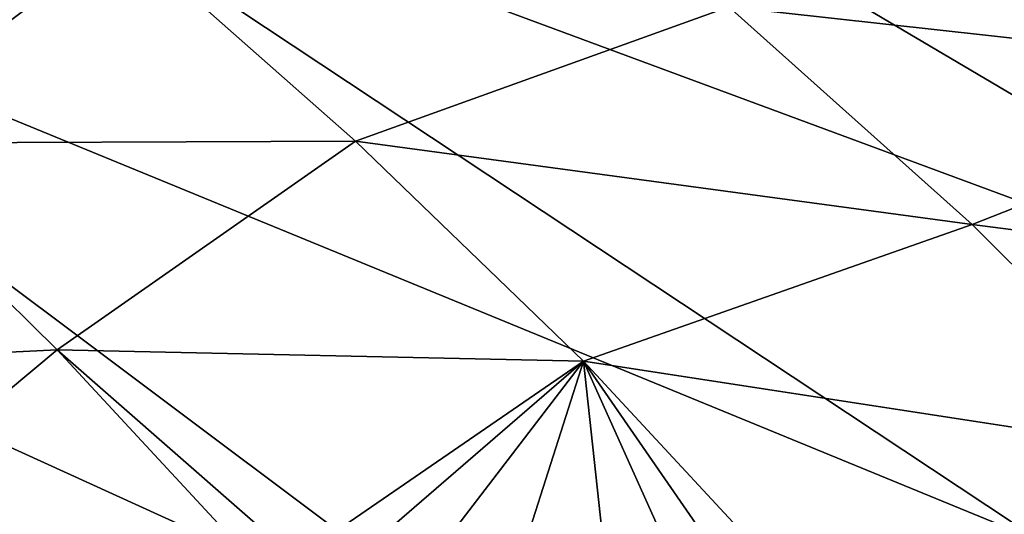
# Model space of a CAD drawing. Header units: metres. Extents: x -92 to 264, y -100 to 50.
# Tile 193 of 256: x 223.07 to 227.66, y -3.24 to -0.94. Entities that reach past the tile are written whole.
import ezdxf

# ---------------------------------------------------------------- set-up
doc = ezdxf.new("R2010")
doc.units = ezdxf.units.M
doc.layers.add('solid_21062050_01', color=7, linetype='CONTINUOUS')

msp = doc.modelspace()

# ---------------------------------------------------------------- linework, layer by layer
at = {"layer": 'solid_21062050_01'}
for points in [[(225.684952, 1.473817, 193.600876), (224.188339, 0.786425, 195.511642), (231.767776, -1.743702, 197.296982)], [(225.684952, 1.473817, 193.600876), (231.767776, -1.743702, 197.296982), (233.429596, -0.854013, 194.824036)], [(224.188339, 0.786425, 195.511642), (222.531616, 0.142606, 197.301392), (229.899811, -2.58512, 199.635849)], [(224.188339, 0.786425, 195.511642), (229.899811, -2.58512, 199.635849), (231.767776, -1.743702, 197.296982)], [(222.531616, 0.142606, 197.301392), (220.725784, -0.453374, 198.958267), (227.837891, -3.372804, 201.82547)], [(222.531616, 0.142606, 197.301392), (227.837891, -3.372804, 201.82547), (229.899811, -2.58512, 199.635849)], [(226.377029, -0.876466, 135.949539), (228.073181, -0.195224, 135.513107), (229.278137, -1.197139, 137.829254)], [(220.725784, -0.453374, 198.958267), (218.782837, -0.997569, 200.471298), (225.595398, -4.101642, 203.851639)], [(220.725784, -0.453374, 198.958267), (225.595398, -4.101642, 203.851639), (227.837891, -3.372804, 201.82547)], [(222.266174, -1.51212, 135.364456), (221.285095, -0.608082, 133.16684), (223.550186, -0.54426, 134.06311)], [(222.266174, -1.51212, 135.364456), (223.550186, -0.54426, 134.06311), (224.634659, -1.503785, 136.347458)], [(224.634659, -1.503785, 136.347458), (223.550186, -0.54426, 134.06311), (226.377029, -0.876466, 135.949539)], [(224.634659, -1.503785, 136.347458), (226.377029, -0.876466, 135.949539), (227.511978, -1.89139, 138.29509)], [(227.511978, -1.89139, 138.29509), (226.377029, -0.876466, 135.949539), (229.278137, -1.197139, 137.829254)], [(218.782837, -0.997569, 200.471298), (216.715683, -1.486378, 201.83049), (223.186951, -4.766902, 205.701218)], [(218.782837, -0.997569, 200.471298), (223.186951, -4.766902, 205.701218), (225.595398, -4.101642, 203.851639)], [(227.511978, -1.89139, 138.29509), (229.278137, -1.197139, 137.829254), (230.439835, -2.269176, 140.250153)], [(216.715683, -1.486378, 201.83049), (220.628174, -5.364269, 207.362213), (223.186951, -4.766902, 205.701218)], [(221.014816, -2.584918, 136.990585), (222.266174, -1.51212, 135.364456), (223.244186, -2.475649, 137.635406)], [(223.244186, -2.475649, 137.635406), (222.266174, -1.51212, 135.364456), (224.634659, -1.503785, 136.347458)], [(223.244186, -2.475649, 137.635406), (224.634659, -1.503785, 136.347458), (225.69902, -2.528923, 138.718719)], [(225.69902, -2.528923, 138.718719), (224.634659, -1.503785, 136.347458), (227.511978, -1.89139, 138.29509)], [(225.69902, -2.528923, 138.718719), (227.511978, -1.89139, 138.29509), (228.600296, -2.975806, 140.741348)], [(228.600296, -2.975806, 140.741348), (227.511978, -1.89139, 138.29509), (230.439835, -2.269176, 140.250153)], [(221.014816, -2.584918, 136.990585), (223.244186, -2.475649, 137.635406), (221.908905, -3.589293, 139.325867)], [(221.908905, -3.589293, 139.325867), (223.244186, -2.475649, 137.635406), (224.18985, -3.497774, 139.980545)], [(224.356812, -3.450944, 139.952682), (223.244186, -2.475649, 137.635406), (225.69902, -2.528923, 138.718719)], [(224.356812, -3.450944, 139.952682), (224.18985, -3.497774, 139.980545), (223.244186, -2.475649, 137.635406)], [(224.725616, -3.370348, 139.937149), (224.356812, -3.450944, 139.952682), (225.69902, -2.528923, 138.718719)], [(225.092484, -3.320661, 139.982422), (224.725616, -3.370348, 139.937149), (225.69902, -2.528923, 138.718719)], [(225.451645, -3.3025, 140.086594), (225.092484, -3.320661, 139.982422), (225.69902, -2.528923, 138.718719)], [(225.784027, -3.316839, 140.24324), (225.451645, -3.3025, 140.086594), (225.69902, -2.528923, 138.718719)], [(226.714569, -3.622846, 141.186829), (225.69902, -2.528923, 138.718719), (228.600296, -2.975806, 140.741348)], [(226.324738, -3.435525, 140.679779), (225.69902, -2.528923, 138.718719), (226.714569, -3.622846, 141.186829)], [(226.074188, -3.362236, 140.44281), (225.784027, -3.316839, 140.24324), (225.69902, -2.528923, 138.718719)], [(226.324738, -3.435525, 140.679779), (226.074188, -3.362236, 140.44281), (225.69902, -2.528923, 138.718719)], [(226.714569, -3.622846, 141.186829), (228.600296, -2.975806, 140.741348), (229.614456, -4.132932, 143.298721)]]:
    msp.add_3dface(points, dxfattribs=at)

doc.saveas('drawing.dxf')
